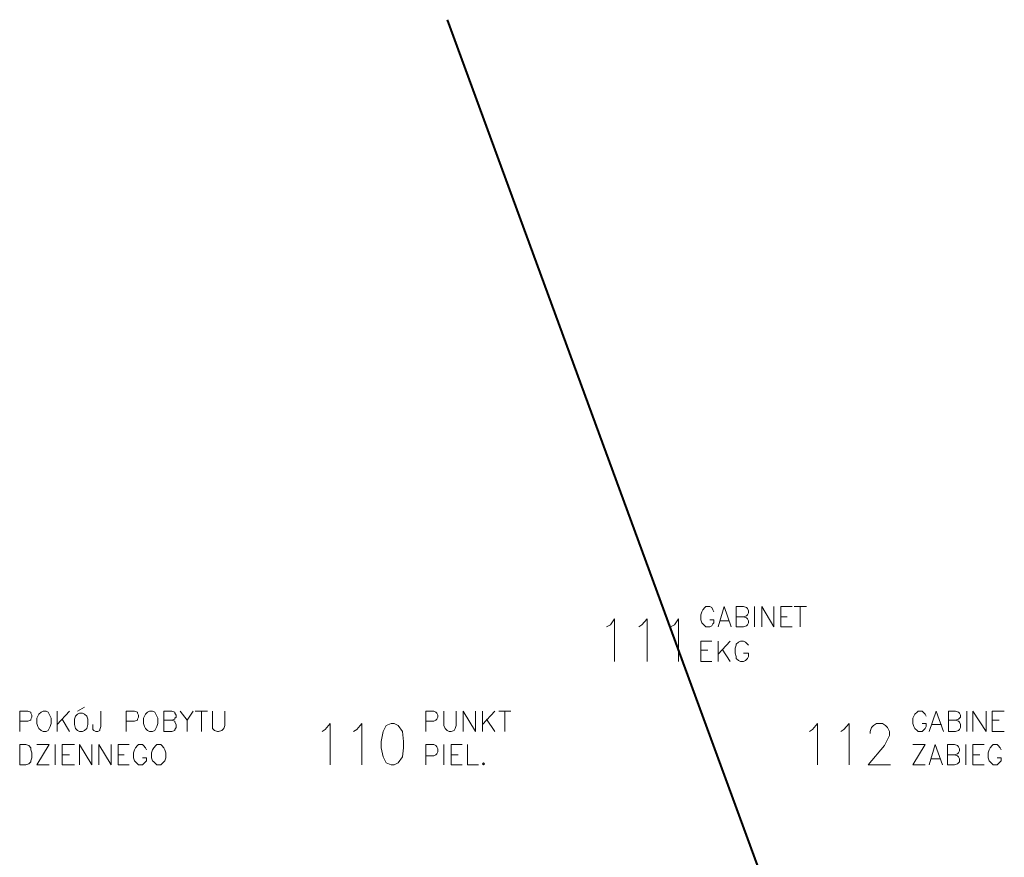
# Model space of a CAD drawing. Header units: millimetres. Extents: x 1 to 17496, y 1 to 30809.
# Tile 76 of 256: x 7258 to 8075, y 14063 to 14758. Entities that reach past the tile are written whole.
import ezdxf

# ---------------------------------------------------------------- set-up
doc = ezdxf.new("R2010")
doc.units = ezdxf.units.MM
doc.layers.add('0_Przyz_centrale pielegniarskie', color=1, linetype='Continuous', lineweight=40)
doc.layers.add('Opisy', color=255, linetype='Continuous')

msp = doc.modelspace()

# ---------------------------------------------------------------- linework, layer by layer
at = {"layer": '0_Przyz_centrale pielegniarskie'}
msp.add_lwpolyline([(8073.31, 13501.22), (7612.5, 14758.18)], dxfattribs=at)
at = {"layer": 'Opisy', "lineweight": 18}
for points in [[(7833.68, 14266.84), (7832.84, 14268.53), (7832, 14270.21), (7830.31, 14271.05), (7826.94, 14271.05), (7826.1, 14270.21), (7824.42, 14268.53), (7823.58, 14266.84), (7822.73, 14264.32), (7822.73, 14260.11), (7823.58, 14257.58), (7824.42, 14256.74), (7826.1, 14255.05), (7826.94, 14254.21), (7830.31, 14254.21), (7832, 14255.05), (7832.84, 14256.74), (7833.68, 14257.58), (7833.68, 14260.11), (7830.31, 14260.11)], [(7837.05, 14254.21), (7842.1, 14271.05), (7848, 14254.21)], [(7858.11, 14262.63), (7860.63, 14261.79), (7861.48, 14260.95), (7862.32, 14259.26), (7862.32, 14257.58), (7861.48, 14255.89), (7860.63, 14255.05), (7858.11, 14254.21), (7852.21, 14254.21), (7852.21, 14271.05), (7858.11, 14271.05), (7860.63, 14270.21), (7861.48, 14269.37), (7862.32, 14267.69), (7862.32, 14266), (7861.48, 14264.32), (7860.63, 14263.47), (7858.11, 14262.63), (7852.21, 14262.63)], [(7867.37, 14271.05), (7867.37, 14254.21)], [(7873.27, 14254.21), (7873.27, 14271.05), (7883.37, 14254.21), (7883.37, 14271.05)], [(7898.53, 14254.21), (7889.27, 14254.21), (7889.27, 14271.05), (7898.53, 14271.05)], [(7900.22, 14271.05), (7910.32, 14271.05)], [(7905.27, 14271.05), (7905.27, 14254.21)], [(7744.41, 14254.21), (7747.78, 14255.89), (7751.14, 14260.95), (7751.14, 14225.57)], [(7771.36, 14254.21), (7773.88, 14255.89), (7778.1, 14260.95), (7778.1, 14225.57)], [(7797.47, 14254.21), (7800.84, 14255.89), (7804.2, 14260.95), (7804.2, 14225.57)], [(7838.74, 14259.26), (7846.32, 14259.26)], [(7889.27, 14262.63), (7894.32, 14262.63)], [(7832, 14225.57), (7822.73, 14225.57), (7822.73, 14242.42), (7832, 14242.42)], [(7837.05, 14242.42), (7837.05, 14225.57)], [(7847.16, 14242.42), (7837.05, 14231.47)], [(7862.32, 14239.05), (7861.48, 14239.89), (7859.79, 14241.58), (7858.11, 14242.42), (7855.58, 14242.42), (7853.9, 14241.58), (7852.21, 14239.89), (7852.21, 14239.05), (7851.37, 14236.52), (7851.37, 14232.31), (7852.21, 14229.79), (7852.21, 14228.1), (7853.9, 14226.42), (7855.58, 14225.57), (7858.11, 14225.57), (7859.79, 14226.42), (7861.48, 14228.1), (7862.32, 14229.79), (7862.32, 14232.31), (7858.11, 14232.31)], [(7822.73, 14234.84), (7828.63, 14234.84)], [(7840.42, 14235.68), (7847.16, 14225.57)], [(7257.6, 14167.46), (7257.6, 14184.31), (7264.34, 14184.31), (7266.87, 14183.46), (7266.87, 14182.62), (7267.71, 14180.94), (7267.71, 14179.25), (7266.87, 14177.57), (7266.87, 14176.73), (7264.34, 14175.88), (7257.6, 14175.88)], [(7288.76, 14184.31), (7288.76, 14167.46)], [(7298.87, 14184.31), (7288.76, 14173.36)], [(7305.61, 14184.31), (7311.5, 14187.67)], [(7324.98, 14184.31), (7324.98, 14171.67), (7324.14, 14169.15), (7324.14, 14168.3), (7322.45, 14167.46), (7320.77, 14167.46), (7319.08, 14168.3), (7318.24, 14169.15), (7318.24, 14173.36)], [(7346.03, 14167.46), (7346.03, 14184.31), (7352.77, 14184.31), (7355.3, 14183.46), (7355.3, 14182.62), (7356.14, 14180.94), (7356.14, 14179.25), (7355.3, 14177.57), (7355.3, 14176.73), (7352.77, 14175.88), (7346.03, 14175.88)], [(7383.93, 14176.73), (7386.46, 14175.88), (7386.46, 14175.04), (7387.3, 14173.36), (7387.3, 14170.83), (7386.46, 14169.15), (7386.46, 14168.3), (7383.93, 14167.46), (7377.2, 14167.46), (7377.2, 14184.31), (7383.93, 14184.31), (7386.46, 14183.46), (7386.46, 14182.62), (7387.3, 14180.94), (7387.3, 14179.25), (7386.46, 14178.41), (7386.46, 14177.57), (7383.93, 14176.73), (7377.2, 14176.73)], [(7390.67, 14184.31), (7396.57, 14176.73), (7396.57, 14167.46)], [(7401.62, 14184.31), (7396.57, 14176.73)], [(7403.31, 14184.31), (7413.41, 14184.31)], [(7408.36, 14184.31), (7408.36, 14167.46)], [(7417.62, 14184.31), (7417.62, 14169.99), (7419.31, 14168.3), (7421.83, 14167.46), (7422.68, 14167.46), (7425.2, 14168.3), (7426.89, 14169.99), (7427.73, 14172.51), (7427.73, 14184.31)], [(7594.49, 14167.46), (7594.49, 14184.31), (7601.23, 14184.31), (7602.91, 14183.46), (7603.76, 14182.62), (7604.6, 14180.94), (7604.6, 14179.25), (7603.76, 14177.57), (7602.91, 14176.73), (7601.23, 14175.88), (7594.49, 14175.88)], [(7609.65, 14184.31), (7609.65, 14172.51), (7610.49, 14169.99), (7612.18, 14168.3), (7613.86, 14167.46), (7615.55, 14167.46), (7618.07, 14168.3), (7618.92, 14169.99), (7619.76, 14172.51), (7619.76, 14184.31)], [(7625.65, 14167.46), (7625.65, 14184.31), (7635.76, 14167.46), (7635.76, 14184.31)], [(7641.66, 14184.31), (7641.66, 14167.46)], [(7651.76, 14184.31), (7641.66, 14173.36)], [(7655.13, 14184.31), (7665.24, 14184.31)], [(7660.18, 14184.31), (7660.18, 14167.46)], [(8009.71, 14180.09), (8008.86, 14181.78), (8007.18, 14183.46), (8006.34, 14184.31), (8002.97, 14184.31), (8002.13, 14183.46), (8000.44, 14181.78), (7999.6, 14180.09), (7998.76, 14178.41), (7998.76, 14174.2), (7999.6, 14171.67), (8000.44, 14169.99), (8002.13, 14168.3), (8002.97, 14167.46), (8006.34, 14167.46), (8007.18, 14168.3), (8008.86, 14169.99), (8009.71, 14171.67), (8009.71, 14174.2), (8006.34, 14174.2)], [(8012.23, 14167.46), (8018.13, 14184.31), (8024.02, 14167.46)], [(8034.13, 14176.73), (8036.66, 14175.88), (8037.5, 14175.04), (8038.34, 14173.36), (8038.34, 14170.83), (8037.5, 14169.15), (8036.66, 14168.3), (8034.13, 14167.46), (8028.24, 14167.46), (8028.24, 14184.31), (8034.13, 14184.31), (8036.66, 14183.46), (8037.5, 14182.62), (8038.34, 14180.94), (8038.34, 14179.25), (8037.5, 14178.41), (8036.66, 14177.57), (8034.13, 14176.73), (8028.24, 14176.73)], [(8043.4, 14184.31), (8043.4, 14167.46)], [(8048.45, 14167.46), (8048.45, 14184.31), (8059.4, 14167.46), (8059.4, 14184.31)], [(8074.56, 14167.46), (8064.45, 14167.46), (8064.45, 14184.31), (8074.56, 14184.31)], [(7292.97, 14177.57), (7298.87, 14167.46)], [(7645.02, 14177.57), (7651.76, 14167.46)], [(8064.45, 14176.73), (8070.35, 14176.73)], [(7508.58, 14167.46), (7511.11, 14169.15), (7515.32, 14174.2), (7515.32, 14139.67)], [(7534.69, 14167.46), (7537.22, 14169.15), (7541.43, 14174.2), (7541.43, 14139.67)], [(7912.85, 14167.46), (7915.38, 14169.15), (7919.59, 14174.2), (7919.59, 14139.67)], [(7938.96, 14167.46), (7941.49, 14169.15), (7945.7, 14174.2), (7945.7, 14139.67)], [(7963.38, 14165.78), (7963.38, 14167.46), (7964.23, 14170.83), (7965.91, 14172.51), (7968.44, 14174.2), (7973.49, 14174.2), (7976.02, 14172.51), (7977.7, 14170.83), (7979.39, 14167.46), (7979.39, 14164.09), (7977.7, 14160.72), (7975.18, 14155.67), (7961.7, 14139.67), (7980.23, 14139.67)], [(8014.76, 14173.36), (8022.34, 14173.36)], [(7282.03, 14139.67), (7271.92, 14139.67), (7282.03, 14156.51), (7271.92, 14156.51)], [(7287.08, 14156.51), (7287.08, 14139.67)], [(7303.08, 14139.67), (7292.97, 14139.67), (7292.97, 14156.51), (7303.08, 14156.51)], [(7307.29, 14139.67), (7307.29, 14156.51), (7317.4, 14139.67), (7317.4, 14156.51)], [(7323.29, 14139.67), (7323.29, 14156.51), (7333.4, 14139.67), (7333.4, 14156.51)], [(7348.56, 14139.67), (7339.3, 14139.67), (7339.3, 14156.51), (7348.56, 14156.51)], [(7362.88, 14152.3), (7362.04, 14153.99), (7360.35, 14155.67), (7359.51, 14156.51), (7356.14, 14156.51), (7355.3, 14155.67), (7353.61, 14153.99), (7352.77, 14152.3), (7351.93, 14149.77), (7351.93, 14145.56), (7352.77, 14143.04), (7353.61, 14142.19), (7355.3, 14140.51), (7356.14, 14139.67), (7359.51, 14139.67), (7360.35, 14140.51), (7362.04, 14142.19), (7362.88, 14143.04), (7362.88, 14145.56), (7359.51, 14145.56)], [(7594.49, 14139.67), (7594.49, 14156.51), (7601.23, 14156.51), (7602.91, 14155.67), (7603.76, 14154.83), (7604.6, 14153.14), (7604.6, 14150.62), (7603.76, 14148.93), (7602.91, 14148.09), (7601.23, 14147.25), (7594.49, 14147.25)], [(7609.65, 14156.51), (7609.65, 14139.67)], [(7624.81, 14139.67), (7615.55, 14139.67), (7615.55, 14156.51), (7624.81, 14156.51)], [(7629.02, 14156.51), (7629.02, 14139.67), (7638.29, 14139.67)], [(8008.86, 14139.67), (7998.76, 14139.67), (8008.86, 14156.51), (7998.76, 14156.51)], [(8012.23, 14139.67), (8017.29, 14156.51), (8023.18, 14139.67)], [(8033.29, 14148.09), (8035.82, 14147.25), (8036.66, 14146.41), (8037.5, 14144.72), (8037.5, 14142.19), (8036.66, 14141.35), (8035.82, 14140.51), (8033.29, 14139.67), (8027.39, 14139.67), (8027.39, 14156.51), (8033.29, 14156.51), (8035.82, 14155.67), (8036.66, 14154.83), (8037.5, 14153.14), (8037.5, 14151.46), (8036.66, 14149.77), (8035.82, 14148.93), (8033.29, 14148.09), (8027.39, 14148.09)], [(8042.55, 14156.51), (8042.55, 14139.67)], [(8057.71, 14139.67), (8048.45, 14139.67), (8048.45, 14156.51), (8057.71, 14156.51)], [(8072.03, 14152.3), (8071.19, 14153.99), (8069.5, 14155.67), (8068.66, 14156.51), (8065.29, 14156.51), (8064.45, 14155.67), (8062.77, 14153.99), (8061.92, 14152.3), (8061.08, 14149.77), (8061.08, 14145.56), (8061.92, 14143.04), (8062.77, 14142.19), (8064.45, 14140.51), (8065.29, 14139.67), (8068.66, 14139.67), (8069.5, 14140.51), (8071.19, 14142.19), (8072.03, 14143.04), (8072.03, 14145.56), (8068.66, 14145.56)], [(7292.97, 14148.09), (7298.87, 14148.09)], [(7339.3, 14148.09), (7344.35, 14148.09)], [(7615.55, 14148.09), (7621.44, 14148.09)], [(8013.92, 14144.72), (8021.5, 14144.72)], [(8048.45, 14148.09), (8054.34, 14148.09)]]:
    msp.add_lwpolyline(points, dxfattribs=at)
for points in [[(7276.97, 14184.31), (7275.29, 14183.46), (7273.6, 14181.78), (7272.76, 14180.09), (7271.92, 14178.41), (7271.92, 14174.2), (7272.76, 14171.67), (7273.6, 14169.99), (7275.29, 14168.3), (7276.97, 14167.46), (7279.5, 14167.46), (7281.18, 14168.3), (7282.03, 14169.99), (7282.87, 14171.67), (7283.71, 14174.2), (7283.71, 14178.41), (7282.87, 14180.09), (7282.03, 14181.78), (7281.18, 14183.46), (7279.5, 14184.31)], [(7307.29, 14182.62), (7305.61, 14181.78), (7303.92, 14180.09), (7303.08, 14177.57), (7303.08, 14173.36), (7303.92, 14169.99), (7305.61, 14168.3), (7307.29, 14167.46), (7309.82, 14167.46), (7311.5, 14168.3), (7313.19, 14169.99), (7314.03, 14173.36), (7314.03, 14177.57), (7313.19, 14180.09), (7311.5, 14181.78), (7309.82, 14182.62)], [(7365.41, 14184.31), (7363.72, 14183.46), (7362.04, 14181.78), (7361.19, 14180.09), (7360.35, 14178.41), (7360.35, 14174.2), (7361.19, 14171.67), (7362.04, 14169.99), (7363.72, 14168.3), (7365.41, 14167.46), (7367.93, 14167.46), (7369.62, 14168.3), (7370.46, 14169.99), (7371.3, 14171.67), (7372.14, 14174.2), (7372.14, 14178.41), (7371.3, 14180.09), (7370.46, 14181.78), (7369.62, 14183.46), (7367.93, 14184.31)], [(7565.85, 14174.2), (7561.64, 14172.51), (7559.12, 14167.46), (7557.43, 14159.04), (7557.43, 14153.99), (7559.12, 14146.41), (7561.64, 14141.35), (7565.85, 14139.67), (7568.38, 14139.67), (7571.75, 14141.35), (7575.12, 14146.41), (7575.96, 14153.99), (7575.96, 14159.04), (7575.12, 14167.46), (7571.75, 14172.51), (7568.38, 14174.2)], [(7257.6, 14139.67), (7257.6, 14156.51), (7262.65, 14156.51), (7265.18, 14155.67), (7266.87, 14153.99), (7266.87, 14152.3), (7267.71, 14149.77), (7267.71, 14145.56), (7266.87, 14143.04), (7266.87, 14142.19), (7265.18, 14140.51), (7262.65, 14139.67)], [(7371.3, 14156.51), (7370.46, 14155.67), (7368.77, 14153.99), (7367.93, 14152.3), (7367.09, 14149.77), (7367.09, 14145.56), (7367.93, 14143.04), (7368.77, 14142.19), (7370.46, 14140.51), (7371.3, 14139.67), (7374.67, 14139.67), (7375.51, 14140.51), (7377.2, 14142.19), (7378.04, 14143.04), (7378.88, 14145.56), (7378.88, 14149.77), (7378.04, 14152.3), (7377.2, 14153.99), (7375.51, 14155.67), (7374.67, 14156.51)], [(7642.5, 14141.35), (7641.66, 14140.51), (7642.5, 14139.67), (7643.34, 14140.51)]]:
    msp.add_lwpolyline(points, close=True, dxfattribs=at)

doc.saveas('drawing.dxf')
